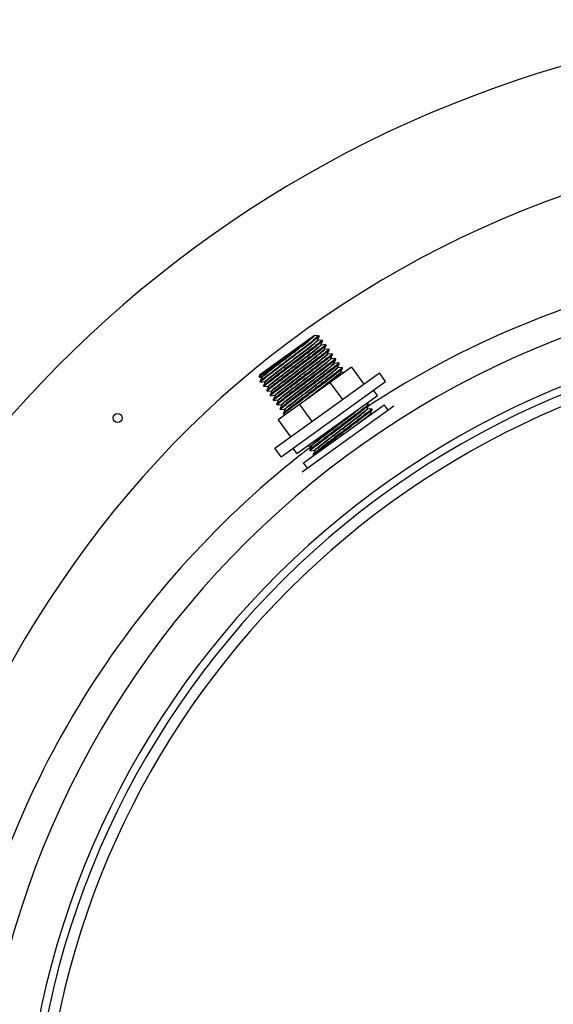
# Model space of a CAD drawing. Header units: millimetres. Extents: x 0 to 297, y 0 to 210.
# Tile 8 of 24: x 145.38 to 147.74, y 124.36 to 128.72. Entities that reach past the tile are written whole.
import ezdxf

# ---------------------------------------------------------------- set-up
doc = ezdxf.new("R2010")
doc.units = ezdxf.units.MM
doc.header["$LTSCALE"] = 16.335
doc.layers.get('0').update_dxf_attribs({"linetype": 'CONTINUOUS'})
doc.layers.add('AXES_REF', color=7, linetype='CONTINUOUS')

msp = doc.modelspace()

# ---------------------------------------------------------------- linework, layer by layer
at = {"color": 7, "linetype": 'Continuous'}
for p, q in [((146.4369, 127.1514), (146.68, 127.3269)), ((146.7011, 127.3236), (146.6755, 127.3051)), ((146.6785, 127.3253), (146.6797, 127.3265)), ((146.6791, 127.3248), (146.68, 127.3269)), ((146.6797, 127.3265), (146.68, 127.3269)), ((146.6921, 127.3249), (146.6799, 127.3237)), ((146.6921, 127.3249), (146.6928, 127.3249)), ((146.6928, 127.3249), (146.7011, 127.3236)), ((146.6937, 127.3045), (146.7017, 127.3224)), ((146.714, 127.3054), (146.6945, 127.3034)), ((146.7017, 127.3224), (146.7013, 127.3218)), ((146.7018, 127.3227), (146.7017, 127.3224)), ((146.7083, 127.2842), (146.7164, 127.3022)), ((146.714, 127.3054), (146.7143, 127.3053)), ((146.7164, 127.3022), (146.7164, 127.3024)), ((146.7287, 127.2851), (146.7091, 127.2831)), ((146.723, 127.264), (146.731, 127.2819)), ((146.7433, 127.2648), (146.7237, 127.2629)), ((146.7287, 127.2851), (146.7289, 127.2851)), ((146.731, 127.2819), (146.731, 127.2821)), ((146.738, 127.2445), (146.7456, 127.2616)), ((146.7433, 127.2648), (146.7435, 127.2648)), ((146.7456, 127.2616), (146.7456, 127.2618)), ((146.6009, 127.1805), (146.6568, 127.223)), ((146.7375, 127.2434), (146.7376, 127.2437)), ((146.7376, 127.2437), (146.738, 127.2445)), ((146.7579, 127.2446), (146.7384, 127.2426)), ((146.7522, 127.2234), (146.7526, 127.2242)), ((146.7522, 127.2231), (146.7522, 127.2234)), ((146.7526, 127.2242), (146.7603, 127.2413)), ((146.7726, 127.2243), (146.753, 127.2223)), ((146.7579, 127.2446), (146.7581, 127.2445)), ((146.7603, 127.2413), (146.7603, 127.2416)), ((146.7672, 127.204), (146.7749, 127.2211)), ((146.7726, 127.2243), (146.7728, 127.2242)), ((146.7749, 127.2211), (146.7749, 127.2213)), ((146.8436, 127.1859), (146.5192, 126.9519)), ((146.6693, 127.2057), (146.6134, 127.1632)), ((146.7668, 127.2031), (146.7672, 127.204)), ((146.7668, 127.2029), (146.7668, 127.2031)), ((146.7872, 127.204), (146.7676, 127.202)), ((146.7815, 127.1829), (146.7895, 127.2008)), ((146.8018, 127.1837), (146.7823, 127.1818)), ((146.7872, 127.204), (146.7874, 127.204)), ((146.7895, 127.2008), (146.7895, 127.201)), ((146.7965, 127.1634), (146.8041, 127.1805)), ((146.8018, 127.1837), (146.802, 127.1837)), ((146.8041, 127.1805), (146.8042, 127.1807)), ((146.8436, 127.1859), (146.8982, 127.1102)), ((146.4369, 127.1514), (146.4351, 127.1406)), ((146.4351, 127.1406), (146.4352, 127.1405)), ((146.4352, 127.1405), (146.4466, 127.1417)), ((146.4471, 127.1398), (146.4393, 127.1226)), ((146.4393, 127.1224), (146.4393, 127.1226)), ((146.4474, 127.1405), (146.4471, 127.1398)), ((146.4474, 127.1408), (146.4474, 127.1405)), ((146.796, 127.1623), (146.7961, 127.1626)), ((146.7961, 127.1626), (146.7965, 127.1634)), ((146.8118, 127.163), (146.7969, 127.1615)), ((146.4415, 127.1194), (146.4417, 127.1194)), ((146.4417, 127.1194), (146.4612, 127.1214)), ((146.462, 127.1203), (146.454, 127.1023)), ((146.454, 127.1023), (146.454, 127.1021)), ((146.4563, 127.0991), (146.4561, 127.0992)), ((146.4563, 127.0991), (146.4758, 127.1011)), ((146.462, 127.1203), (146.462, 127.1203)), ((146.4766, 127.1), (146.4686, 127.0821)), ((146.4686, 127.0821), (146.4686, 127.0818)), ((146.4709, 127.0788), (146.4707, 127.0789)), ((146.4709, 127.0788), (146.4905, 127.0808)), ((146.4767, 127.1001), (146.4766, 127.1)), ((146.4913, 127.0797), (146.4832, 127.0618)), ((146.4913, 127.0798), (146.4913, 127.0797)), ((146.7486, 127.1174), (146.8032, 127.0417)), ((146.4832, 127.0618), (146.4832, 127.0616)), ((146.4855, 127.0586), (146.4853, 127.0586)), ((146.4855, 127.0586), (146.5051, 127.0606)), ((146.5059, 127.0594), (146.4978, 127.0415)), ((146.4978, 127.0415), (146.4978, 127.0413)), ((146.5002, 127.0383), (146.5, 127.0383)), ((146.5002, 127.0383), (146.5197, 127.0403)), ((146.5059, 127.0595), (146.5059, 127.0595)), ((146.5205, 127.0392), (146.5125, 127.0212)), ((146.5205, 127.0392), (146.5205, 127.0392)), ((146.5125, 127.0212), (146.5125, 127.021)), ((146.5148, 127.018), (146.5146, 127.0181)), ((146.5148, 127.018), (146.5344, 127.02)), ((146.5351, 127.0189), (146.5271, 127.001)), ((146.5271, 127.001), (146.5271, 127.0008)), ((146.5294, 126.9977), (146.5292, 126.9978)), ((146.5294, 126.9977), (146.549, 126.9997)), ((146.5352, 127.019), (146.5352, 127.0189)), ((146.5495, 126.9979), (146.5417, 126.9807)), ((146.5498, 126.9986), (146.5495, 126.9979)), ((146.5498, 126.9988), (146.5498, 126.9986)), ((146.6142, 127.0204), (146.6688, 126.9447)), ((147.0304, 127.0124), (146.6249, 126.7199)), ((146.9188, 127.0215), (146.9042, 127.0201)), ((146.9131, 127.0004), (146.9135, 127.0012)), ((146.9131, 127.0001), (146.9131, 127.0004)), ((146.9135, 127.0012), (146.9211, 127.0183)), ((146.9334, 127.0013), (146.9139, 126.9993)), ((146.9188, 127.0215), (146.919, 127.0215)), ((146.9211, 127.0183), (146.9212, 127.0185)), ((146.9281, 126.9809), (146.9358, 126.998)), ((146.9334, 127.0013), (146.9337, 127.0012)), ((146.9358, 126.998), (146.9358, 126.9983)), ((146.5192, 126.9519), (146.5738, 126.8762)), ((146.5417, 126.9807), (146.5417, 126.9805)), ((146.5441, 126.9775), (146.5438, 126.9775)), ((146.5441, 126.9775), (146.5564, 126.9787)), ((146.9277, 126.9801), (146.9281, 126.9809)), ((146.9335, 126.9795), (146.9285, 126.979)), ((146.6488, 126.8358), (146.666, 126.8375)), ((146.6665, 126.8357), (146.6587, 126.8185)), ((146.6587, 126.8185), (146.6587, 126.8183)), ((146.6611, 126.8153), (146.6806, 126.8173)), ((146.6668, 126.8364), (146.6665, 126.8357)), ((146.6668, 126.8366), (146.6668, 126.8364)), ((146.6611, 126.8153), (146.6609, 126.8153)), ((146.6734, 126.7982), (146.6733, 126.798)), ((146.6814, 126.8162), (146.6734, 126.7982)), ((146.6757, 126.795), (146.6755, 126.7951)), ((146.6757, 126.795), (146.6781, 126.7952)), ((146.6814, 126.8162), (146.6814, 126.8162))]:
    msp.add_line(p, q, dxfattribs=at)
at = {"color": 9, "linetype": 'Continuous'}
for p, q in [((146.6782, 127.3237), (146.6789, 127.3244)), ((146.6789, 127.3244), (146.679, 127.3247)), ((146.693, 127.3036), (146.6936, 127.3043)), ((146.6936, 127.3043), (146.6937, 127.3045)), ((146.7076, 127.2833), (146.7082, 127.284)), ((146.7082, 127.284), (146.7083, 127.2842)), ((146.7224, 127.2632), (146.723, 127.264)), ((146.7374, 127.2433), (146.7375, 127.2435)), ((146.7375, 127.2435), (146.7376, 127.2437)), ((146.7517, 127.2227), (146.752, 127.2231)), ((146.752, 127.2231), (146.7522, 127.2233)), ((146.7663, 127.2023), (146.7668, 127.203)), ((146.7668, 127.203), (146.7668, 127.2031)), ((146.7806, 127.1818), (146.7812, 127.1825)), ((146.7812, 127.1825), (146.7815, 127.1829)), ((146.4474, 127.1405), (146.4476, 127.1409)), ((146.7954, 127.1617), (146.7959, 127.1624)), ((146.796, 127.1624), (146.7961, 127.1626)), ((146.462, 127.1203), (146.4622, 127.1206)), ((146.4622, 127.1206), (146.4624, 127.1209)), ((146.4766, 127.1), (146.4768, 127.1003)), ((146.4768, 127.1003), (146.4771, 127.1007)), ((146.5059, 127.0595), (146.5061, 127.0598)), ((146.5061, 127.0598), (146.5068, 127.0606)), ((146.5205, 127.0392), (146.5207, 127.0395)), ((146.5207, 127.0395), (146.5213, 127.0402)), ((146.5352, 127.0189), (146.5353, 127.0192)), ((146.5353, 127.0192), (146.5358, 127.0198)), ((146.549, 126.9997), (146.5488, 126.9997)), ((146.5498, 126.9986), (146.55, 126.999)), ((146.55, 126.999), (146.5507, 126.9998)), ((146.9125, 126.9996), (146.913, 127.0003)), ((146.913, 127.0003), (146.9131, 127.0004)), ((146.9228, 127.0158), (146.9175, 127.0124)), ((146.9233, 127.015), (146.9181, 127.0115)), ((146.7822, 126.9293), (146.8439, 126.9766)), ((146.9271, 126.9793), (146.9276, 126.98)), ((146.9276, 126.98), (146.9277, 126.9801)), ((146.6668, 126.8364), (146.667, 126.8367)), ((146.667, 126.8367), (146.6675, 126.8374)), ((146.6816, 126.8164), (146.6821, 126.8171)), ((146.6814, 126.8162), (146.6816, 126.8164))]:
    msp.add_line(p, q, dxfattribs=at)
at = {"color": 7, "linetype": 'Continuous'}
for points in [[(146.6799, 127.3237), (146.6799, 127.3237), (146.6797, 127.3237), (146.6795, 127.3237), (146.6793, 127.3239), (146.6791, 127.3241), (146.679, 127.3244), (146.679, 127.3247), (146.6791, 127.3248)], [(146.6945, 127.3034), (146.6945, 127.3034), (146.6943, 127.3034), (146.6941, 127.3035), (146.6939, 127.3036), (146.6937, 127.3039), (146.6937, 127.3042), (146.6937, 127.3044), (146.6937, 127.3045)], [(146.7091, 127.2831), (146.7091, 127.2831), (146.709, 127.2831), (146.7088, 127.2832), (146.7086, 127.2833), (146.7084, 127.2836), (146.7083, 127.2839), (146.7083, 127.2841), (146.7083, 127.2842)], [(146.7238, 127.2629), (146.7237, 127.2629), (146.7236, 127.2629), (146.7235, 127.2629), (146.7233, 127.263), (146.723, 127.2633), (146.7229, 127.2636), (146.7229, 127.2638), (146.7229, 127.2639)], [(146.7384, 127.2426), (146.7384, 127.2426), (146.7383, 127.2426), (146.7382, 127.2426), (146.7379, 127.2427), (146.7377, 127.2429), (146.7376, 127.2432), (146.7375, 127.2434), (146.7375, 127.2434)], [(146.753, 127.2223), (146.753, 127.2223), (146.7529, 127.2223), (146.7528, 127.2223), (146.7526, 127.2224), (146.7523, 127.2226), (146.7522, 127.2229), (146.7522, 127.2231), (146.7522, 127.2231)], [(146.7676, 127.202), (146.7676, 127.202), (146.7676, 127.202), (146.7674, 127.2021), (146.7672, 127.2022), (146.767, 127.2024), (146.7668, 127.2026), (146.7668, 127.2028), (146.7668, 127.2029)], [(146.7823, 127.1818), (146.7822, 127.1818), (146.782, 127.1818), (146.7818, 127.1819), (146.7816, 127.1821), (146.7814, 127.1824), (146.7814, 127.1827), (146.7814, 127.1828)], [(146.4466, 127.1417), (146.4467, 127.1416), (146.447, 127.1416), (146.4472, 127.1413), (146.4474, 127.1411), (146.4474, 127.1408), (146.4474, 127.1408)], [(146.7969, 127.1615), (146.7969, 127.1615), (146.7968, 127.1615), (146.7967, 127.1615), (146.7964, 127.1616), (146.7962, 127.1618), (146.7961, 127.1621), (146.796, 127.1623), (146.796, 127.1623)], [(146.4612, 127.1214), (146.4612, 127.1214), (146.4613, 127.1214), (146.4615, 127.1213), (146.4617, 127.1212), (146.4619, 127.121), (146.462, 127.1207), (146.4621, 127.1205), (146.462, 127.1203), (146.462, 127.1203)], [(146.4758, 127.1011), (146.4759, 127.1011), (146.476, 127.1011), (146.4761, 127.101), (146.4763, 127.1009), (146.4765, 127.1007), (146.4767, 127.1005), (146.4767, 127.1002), (146.4767, 127.1001), (146.4767, 127.1001)], [(146.4905, 127.0808), (146.4905, 127.0808), (146.4906, 127.0808), (146.4908, 127.0808), (146.491, 127.0807), (146.4912, 127.0805), (146.4913, 127.0802), (146.4913, 127.0799), (146.4913, 127.0798), (146.4913, 127.0798)], [(146.5051, 127.0606), (146.5051, 127.0606), (146.5052, 127.0605), (146.5054, 127.0605), (146.5056, 127.0604), (146.5058, 127.0602), (146.5059, 127.0599), (146.5059, 127.0597), (146.5059, 127.0595), (146.5059, 127.0595)], [(146.5197, 127.0403), (146.5197, 127.0403), (146.5199, 127.0403), (146.52, 127.0402), (146.5202, 127.0401), (146.5204, 127.0399), (146.5205, 127.0396), (146.5206, 127.0394), (146.5205, 127.0392), (146.5205, 127.0392)], [(146.5344, 127.02), (146.5344, 127.02), (146.5345, 127.02), (146.5346, 127.02), (146.5348, 127.0198), (146.535, 127.0196), (146.5352, 127.0194), (146.5352, 127.0191), (146.5352, 127.019), (146.5352, 127.019)], [(146.549, 126.9997), (146.5491, 126.9997), (146.5494, 126.9996), (146.5496, 126.9994), (146.5498, 126.9991), (146.5498, 126.9989), (146.5498, 126.9988)], [(146.9139, 126.9993), (146.9139, 126.9993), (146.9138, 126.9993), (146.9137, 126.9993), (146.9134, 126.9994), (146.9132, 126.9996), (146.9131, 126.9999), (146.9131, 127.0001), (146.9131, 127.0001)], [(146.9277, 126.9796), (146.9277, 126.9798), (146.9277, 126.9801), (146.9277, 126.9801)], [(146.9285, 126.979), (146.9285, 126.979), (146.9284, 126.979), (146.9281, 126.9791), (146.9279, 126.9793), (146.9278, 126.9795), (146.9277, 126.9796)], [(146.666, 126.8375), (146.666, 126.8375), (146.6661, 126.8375), (146.6664, 126.8374), (146.6666, 126.8372), (146.6668, 126.8369), (146.6668, 126.8367), (146.6668, 126.8366)], [(146.6806, 126.8173), (146.6806, 126.8173), (146.6807, 126.8173), (146.6809, 126.8172), (146.6811, 126.8171), (146.6813, 126.8169), (146.6814, 126.8166), (146.6815, 126.8164), (146.6814, 126.8162), (146.6814, 126.8162)]]:
    msp.add_lwpolyline(points, dxfattribs=at)
for centre, radius, start, end in [((149.2208, 123.5487), 5.175, 27.9613, 171.1056), ((149.2208, 123.5487), 3.8, 91.5084, 88.4916), ((146.6442, 127.3642), 0.0518, 311.0097, 311.3717)]:
    msp.add_arc(centre, radius, start, end, dxfattribs=at)
at = {"color": 9, "linetype": 'Continuous'}
for centre, radius, start, end in [((149.2208, 123.5487), 4.034, 91.4205, 88.5795), ((149.2208, 123.5487), 3.8341, 91.4947, 88.5051), ((149.2208, 123.5487), 3.7513, 92.9675, 177.0325), ((146.4516, 127.1379), 0.00504, 140.9487, 142.8282), ((149.2106, 123.5126), 4.1841, 122.3974, 123.1466), ((149.4241, 123.3796), 4.5995, 127.6609, 127.8205), ((149.2082, 123.5157), 4.1802, 127.6634, 128.4072), ((149.2088, 123.515), 4.1811, 127.4766, 127.6634)]:
    msp.add_arc(centre, radius, start, end, dxfattribs=at)
for points, knots in [([(149.1208, 128.1976), (148.0954, 128.1739), (146.0021, 127.3333), (144.9695, 125.3589), (144.7991, 124.3489)], [0, 0, 0, 0, 0.500351, 1, 1, 1, 1]), ([(146.4466, 127.1417), (146.4461, 127.1416), (146.4494, 127.1458), (146.4528, 127.1477), (146.4628, 127.1565), (146.4811, 127.1706), (146.5116, 127.1944), (146.5521, 127.2252), (146.5943, 127.2575), (146.632, 127.2862), (146.6593, 127.308), (146.6739, 127.3192), (146.6782, 127.3237)], [0, 0, 0, 0, 0.00536, 0.028151, 0.068004, 0.123509, 0.272971, 0.455183, 0.644159, 0.812943, 0.937456, 1, 1, 1, 1]), ([(146.4477, 127.141), (146.4512, 127.1453), (146.4655, 127.1556), (146.4916, 127.1771), (146.5293, 127.2056), (146.5719, 127.2382), (146.6132, 127.2696), (146.6444, 127.294), (146.6632, 127.3084), (146.6735, 127.3175), (146.6769, 127.3194), (146.6804, 127.3237), (146.6799, 127.3237)], [0, 0, 0, 0, 0.055636, 0.176365, 0.344442, 0.535158, 0.720514, 0.873278, 0.930145, 0.97103, 0.994457, 1, 1, 1, 1]), ([(146.4612, 127.1214), (146.4607, 127.1213), (146.4641, 127.1256), (146.4675, 127.1274), (146.4776, 127.1364), (146.4959, 127.1505), (146.5267, 127.1745), (146.5674, 127.2054), (146.6097, 127.2378), (146.6474, 127.2665), (146.6744, 127.2882), (146.6889, 127.2992), (146.693, 127.3036)], [0, 0, 0, 0, 0.005415, 0.028363, 0.068459, 0.124288, 0.274578, 0.457636, 0.647117, 0.81575, 0.939276, 1, 1, 1, 1]), ([(146.4624, 127.1209), (146.466, 127.1251), (146.4803, 127.1356), (146.5066, 127.1571), (146.5444, 127.1856), (146.5869, 127.2182), (146.628, 127.2495), (146.6592, 127.2738), (146.6778, 127.2882), (146.6881, 127.2972), (146.6915, 127.2992), (146.695, 127.3035), (146.6945, 127.3034)], [0, 0, 0, 0, 0.056722, 0.177983, 0.346135, 0.536587, 0.721469, 0.87373, 0.93039, 0.971124, 0.994467, 1, 1, 1, 1]), ([(146.679, 127.3247), (146.679, 127.3247), (146.6791, 127.3247), (146.6791, 127.3248), (146.6791, 127.3248)], [0, 0, 0, 0, 0.516826, 1, 1, 1, 1]), ([(146.4758, 127.1011), (146.4753, 127.1011), (146.4787, 127.1053), (146.4821, 127.1072), (146.4922, 127.1161), (146.5105, 127.1302), (146.5413, 127.1542), (146.5819, 127.1851), (146.6243, 127.2175), (146.662, 127.2462), (146.689, 127.2679), (146.7035, 127.2789), (146.7076, 127.2833)], [0, 0, 0, 0, 0.005416, 0.028357, 0.068439, 0.124248, 0.274487, 0.457495, 0.646948, 0.815589, 0.939172, 1, 1, 1, 1]), ([(146.4771, 127.1007), (146.4808, 127.105), (146.4952, 127.1156), (146.5217, 127.1371), (146.5594, 127.1657), (146.6019, 127.1983), (146.6429, 127.2295), (146.674, 127.2537), (146.6926, 127.268), (146.7028, 127.277), (146.7062, 127.2789), (146.7097, 127.2832), (146.7091, 127.2831)], [0, 0, 0, 0, 0.057781, 0.179656, 0.347958, 0.538176, 0.722588, 0.874322, 0.930752, 0.971302, 0.99452, 1, 1, 1, 1]), ([(146.6567, 127.2108), (146.6717, 127.2224), (146.6916, 127.2375), (146.7132, 127.2551), (146.7203, 127.2609), (146.7224, 127.2632)], [0, 0, 0, 0, 0.677146, 0.890246, 1, 1, 1, 1]), ([(146.6577, 127.2094), (146.6673, 127.2168), (146.683, 127.2289), (146.7077, 127.2482), (146.7141, 127.2537), (146.7253, 127.263), (146.7238, 127.2629)], [0, 0, 0, 0, 0.424875, 0.749743, 0.946734, 1, 1, 1, 1]), ([(146.4905, 127.0808), (146.4894, 127.0807), (146.4973, 127.088), (146.5025, 127.092), (146.5215, 127.1073), (146.5425, 127.1235), (146.5693, 127.1441), (146.6076, 127.1733), (146.6371, 127.1958), (146.6567, 127.2108)], [0, 0, 0, 0, 0.015659, 0.075798, 0.176969, 0.312576, 0.47368, 0.649683, 1, 1, 1, 1]), ([(146.4913, 127.0797), (146.4921, 127.0816), (146.4982, 127.0857), (146.5086, 127.0952), (146.5262, 127.1085), (146.5482, 127.1257), (146.574, 127.1454), (146.6109, 127.1736), (146.639, 127.1951), (146.6577, 127.2094)], [0, 0, 0, 0, 0.029398, 0.098859, 0.204383, 0.339675, 0.496587, 0.665709, 1, 1, 1, 1]), ([(146.5051, 127.0606), (146.5045, 127.0605), (146.5081, 127.0648), (146.5116, 127.0668), (146.522, 127.076), (146.5409, 127.0905), (146.5724, 127.1151), (146.6139, 127.1467), (146.6568, 127.1793), (146.6941, 127.2081), (146.7193, 127.2276), (146.7322, 127.2386), (146.7363, 127.2419), (146.7374, 127.2433)], [0, 0, 0, 0, 0.005617, 0.029287, 0.070564, 0.127943, 0.281924, 0.468409, 0.659718, 0.827455, 0.946736, 0.982337, 1, 1, 1, 1]), ([(146.5068, 127.0606), (146.5107, 127.0647), (146.5241, 127.075), (146.5493, 127.0952), (146.5844, 127.1219), (146.6243, 127.1524), (146.6639, 127.1828), (146.6983, 127.2089), (146.7221, 127.2283), (146.7349, 127.2378), (146.7382, 127.2417)], [0, 0, 0, 0, 0.057884, 0.172572, 0.329343, 0.507982, 0.685442, 0.838825, 0.948357, 1, 1, 1, 1]), ([(146.5197, 127.0403), (146.5192, 127.0402), (146.5226, 127.0445), (146.5261, 127.0464), (146.5363, 127.0554), (146.5549, 127.0697), (146.5859, 127.0939), (146.6269, 127.1251), (146.6694, 127.1576), (146.7071, 127.1862), (146.7336, 127.2078), (146.748, 127.2184), (146.7517, 127.2227)], [0, 0, 0, 0, 0.005493, 0.028712, 0.069251, 0.12566, 0.277332, 0.461674, 0.651844, 0.820147, 0.942088, 1, 1, 1, 1]), ([(146.5213, 127.0402), (146.5251, 127.0442), (146.5384, 127.0544), (146.5633, 127.0744), (146.5982, 127.101), (146.6381, 127.1315), (146.6778, 127.1619), (146.7123, 127.1881), (146.7364, 127.2077), (146.7493, 127.2174), (146.7527, 127.2213)], [0, 0, 0, 0, 0.056623, 0.170264, 0.32634, 0.504731, 0.682422, 0.836491, 0.947076, 1, 1, 1, 1]), ([(146.7382, 127.2417), (146.7384, 127.2419), (146.7389, 127.2422), (146.7385, 127.2426), (146.7384, 127.2426)], [0, 0, 0, 0, 0.724882, 1, 1, 1, 1]), ([(146.7522, 127.2233), (146.7522, 127.2233), (146.7522, 127.2234), (146.7522, 127.2234), (146.7522, 127.2234)], [0, 0, 0, 0, 0.521103, 1, 1, 1, 1]), ([(146.7527, 127.2213), (146.7529, 127.2215), (146.7535, 127.2219), (146.7531, 127.2223), (146.753, 127.2223)], [0, 0, 0, 0, 0.741615, 1, 1, 1, 1]), ([(146.5343, 127.02), (146.5338, 127.02), (146.5373, 127.0242), (146.5407, 127.0261), (146.5508, 127.0351), (146.5693, 127.0493), (146.6002, 127.0734), (146.6411, 127.1045), (146.6835, 127.137), (146.7212, 127.1656), (146.7479, 127.1872), (146.7624, 127.198), (146.7663, 127.2023)], [0, 0, 0, 0, 0.005461, 0.02857, 0.068929, 0.125103, 0.276215, 0.460037, 0.649929, 0.818367, 0.94095, 1, 1, 1, 1]), ([(146.5358, 127.0198), (146.5398, 127.0242), (146.5543, 127.0351), (146.5813, 127.0568), (146.619, 127.0855), (146.6614, 127.1179), (146.7021, 127.1489), (146.7329, 127.1729), (146.7513, 127.187), (146.7614, 127.196), (146.7648, 127.1978), (146.7682, 127.2021), (146.7676, 127.202)], [0, 0, 0, 0, 0.060262, 0.183574, 0.352227, 0.541894, 0.725204, 0.875708, 0.9316, 0.971719, 0.994644, 1, 1, 1, 1]), ([(146.5488, 126.9997), (146.5481, 126.9999), (146.5526, 127.0037), (146.5557, 127.0068), (146.5664, 127.0153), (146.5788, 127.0252), (146.595, 127.0378), (146.6208, 127.0576), (146.656, 127.0845), (146.6978, 127.1164), (146.7351, 127.1448), (146.762, 127.1664), (146.7765, 127.1774), (146.7806, 127.1818)], [0, 0, 0, 0, 0.007341, 0.031952, 0.073234, 0.129754, 0.199516, 0.280046, 0.461689, 0.649106, 0.815903, 0.938601, 1, 1, 1, 1]), ([(146.5507, 126.9998), (146.555, 127.0043), (146.5698, 127.0156), (146.5972, 127.0374), (146.6349, 127.0662), (146.6771, 127.0984), (146.7175, 127.1292), (146.748, 127.153), (146.7662, 127.1669), (146.7761, 127.1758), (146.7795, 127.1776), (146.7828, 127.1818), (146.7823, 127.1818)], [0, 0, 0, 0, 0.063236, 0.188219, 0.357215, 0.546152, 0.728107, 0.877154, 0.932433, 0.972085, 0.994724, 1, 1, 1, 1]), ([(146.6139, 127.0208), (146.6324, 127.0351), (146.6705, 127.0641), (146.7239, 127.1049), (146.7637, 127.1353), (146.7859, 127.1534), (146.7932, 127.1593), (146.7954, 127.1617)], [0, 0, 0, 0, 0.305559, 0.6251, 0.87783, 0.958047, 1, 1, 1, 1]), ([(146.6496, 127.046), (146.6668, 127.0591), (146.6998, 127.0843), (146.7392, 127.1144), (146.7663, 127.1355), (146.7812, 127.1471), (146.7908, 127.1553), (146.7958, 127.1593), (146.797, 127.1609)], [0, 0, 0, 0, 0.34605, 0.665995, 0.796544, 0.898715, 0.967599, 1, 1, 1, 1]), ([(146.797, 127.1609), (146.797, 127.1611), (146.7973, 127.1614), (146.797, 127.1615), (146.7969, 127.1615)], [0, 0, 0, 0, 0.623472, 1, 1, 1, 1]), ([(146.6675, 126.8374), (146.6704, 126.8405), (146.6803, 126.8483), (146.699, 126.8634), (146.7258, 126.884), (146.7694, 126.9174), (146.8219, 126.9574), (146.8633, 126.9892), (146.8811, 127.0034)], [0, 0, 0, 0, 0.046908, 0.138883, 0.267622, 0.421413, 0.74711, 1, 1, 1, 1]), ([(146.6806, 126.8173), (146.6801, 126.8172), (146.6835, 126.8215), (146.6869, 126.8234), (146.6971, 126.8324), (146.7156, 126.8466), (146.7465, 126.8707), (146.7874, 126.9018), (146.8299, 126.9343), (146.8676, 126.9629), (146.8943, 126.9845), (146.9087, 126.9953), (146.9125, 126.9996)], [0, 0, 0, 0, 0.005468, 0.028598, 0.068991, 0.125209, 0.276426, 0.460347, 0.650291, 0.818703, 0.941165, 1, 1, 1, 1]), ([(146.6821, 126.8171), (146.6862, 126.8215), (146.7008, 126.8325), (146.7278, 126.8542), (146.7655, 126.8829), (146.8078, 126.9153), (146.8485, 126.9462), (146.8792, 126.9702), (146.8976, 126.9843), (146.9077, 126.9933), (146.9111, 126.9951), (146.9144, 126.9993), (146.9139, 126.9993)], [0, 0, 0, 0, 0.060848, 0.184489, 0.353209, 0.542732, 0.725775, 0.875991, 0.931763, 0.97179, 0.994659, 1, 1, 1, 1]), ([(146.8732, 126.936), (146.8856, 126.9455), (146.9033, 126.9601), (146.9222, 126.9738), (146.9271, 126.9793)], [0, 0, 0, 0, 0.677158, 1, 1, 1, 1]), ([(146.9104, 126.9628), (146.9153, 126.9668), (146.9171, 126.9686), (146.9303, 126.9792), (146.9285, 126.979)], [0, 0, 0, 0, 0.783179, 1, 1, 1, 1]), ([(146.6659, 126.8375), (146.6652, 126.8376), (146.6698, 126.8421), (146.6733, 126.8448), (146.685, 126.8545), (146.6986, 126.8651), (146.7165, 126.879), (146.7446, 126.9006), (146.7668, 126.9176), (146.7822, 126.9293)], [0, 0, 0, 0, 0.014257, 0.067247, 0.157524, 0.28154, 0.434346, 0.609819, 1, 1, 1, 1]), ([(146.666, 126.8375), (146.666, 126.8375), (146.6659, 126.8375), (146.6659, 126.8375), (146.6659, 126.8375)], [0, 0, 0, 0, 0.525131, 1, 1, 1, 1]), ([(146.6113, 126.7914), (146.2369, 126.4946), (145.582, 125.7619), (145.2194, 124.8473), (145.1226, 124.374)], [0, 0, 0, 0, 0.497217, 1, 1, 1, 1])]:
    msp.add_open_spline(points, degree=3, knots=knots, dxfattribs=at)
msp.add_open_spline([(148.9708, 127.6916), (148.2708, 127.6499), (147.5609, 127.4212), (146.9688, 127.0455)], degree=3, dxfattribs=at)
at = {"color": 7, "linetype": 'Continuous'}
for points, knots in [([(146.4393, 127.1226), (146.4398, 127.1236), (146.4425, 127.1257), (146.4475, 127.1303), (146.4558, 127.1368), (146.4718, 127.1495), (146.4974, 127.1692), (146.5327, 127.1961), (146.5715, 127.2255), (146.6196, 127.2621), (146.6543, 127.2885), (146.6755, 127.3051)], [0, 0, 0, 0, 0.01033, 0.033452, 0.068901, 0.115853, 0.239567, 0.39291, 0.561377, 0.729027, 1, 1, 1, 1]), ([(146.7013, 127.3218), (146.6974, 127.3173), (146.6819, 127.306), (146.6532, 127.2828), (146.6119, 127.2518), (146.5652, 127.2162), (146.5255, 127.1861), (146.4961, 127.1636), (146.4776, 127.1493), (146.4626, 127.1376), (146.4524, 127.1295), (146.4466, 127.1246), (146.4436, 127.1221), (146.4424, 127.1207), (146.4413, 127.1197), (146.4415, 127.1194)], [0, 0, 0, 0, 0.054741, 0.172618, 0.336916, 0.524239, 0.707898, 0.790051, 0.861728, 0.920354, 0.963832, 0.979385, 0.990623, 0.99747, 1, 1, 1, 1]), ([(146.5608, 127.2361), (146.5863, 127.2552), (146.6253, 127.285), (146.6652, 127.3138), (146.6782, 127.3251)], [0, 0, 0, 0, 0.649613, 1, 1, 1, 1]), ([(146.7143, 127.3053), (146.7144, 127.3051), (146.7133, 127.304), (146.712, 127.3025), (146.7087, 127.2999), (146.7026, 127.2946), (146.6917, 127.286), (146.6757, 127.2736), (146.6562, 127.2585), (146.6252, 127.2349), (146.6009, 127.2165), (146.5841, 127.2037)], [0, 0, 0, 0, 0.005359, 0.019931, 0.043859, 0.076959, 0.169359, 0.293635, 0.445032, 0.617742, 1, 1, 1, 1]), ([(146.5862, 127.2008), (146.6026, 127.2132), (146.6264, 127.2312), (146.6566, 127.2543), (146.676, 127.2692), (146.692, 127.2817), (146.7043, 127.2912), (146.7116, 127.2979), (146.7158, 127.3008), (146.7164, 127.3022)], [0, 0, 0, 0, 0.373078, 0.542581, 0.692336, 0.816905, 0.911759, 0.97348, 1, 1, 1, 1]), ([(146.6928, 127.3249), (146.6948, 127.3246), (146.6843, 127.312), (146.6807, 127.3097), (146.6755, 127.3051)], [0, 0, 0, 0, 0.221724, 1, 1, 1, 1]), ([(146.7289, 127.2851), (146.7291, 127.2848), (146.7279, 127.2838), (146.7266, 127.2823), (146.7234, 127.2796), (146.7172, 127.2744), (146.7063, 127.2658), (146.6904, 127.2533), (146.6708, 127.2383), (146.6399, 127.2147), (146.6155, 127.1962), (146.5987, 127.1835)], [0, 0, 0, 0, 0.005359, 0.019931, 0.043859, 0.076959, 0.169359, 0.293635, 0.445032, 0.617742, 1, 1, 1, 1]), ([(146.6155, 127.1602), (146.6318, 127.1726), (146.6556, 127.1907), (146.6859, 127.2138), (146.7053, 127.2286), (146.7212, 127.2412), (146.7336, 127.2506), (146.7408, 127.2573), (146.745, 127.2603), (146.7456, 127.2616)], [0, 0, 0, 0, 0.373075, 0.542578, 0.692335, 0.816903, 0.911757, 0.973478, 1, 1, 1, 1]), ([(146.6568, 127.223), (146.6668, 127.2306), (146.6846, 127.2442), (146.7052, 127.2602), (146.718, 127.2705), (146.7246, 127.2757), (146.7285, 127.2794), (146.7307, 127.2811), (146.731, 127.2819)], [0, 0, 0, 0, 0.396613, 0.709415, 0.826916, 0.915443, 0.973413, 1, 1, 1, 1]), ([(146.7435, 127.2648), (146.7439, 127.2643), (146.7411, 127.2624), (146.7385, 127.2594), (146.7317, 127.2542), (146.7234, 127.2474), (146.7124, 127.2388), (146.6943, 127.2248), (146.6796, 127.2136), (146.6693, 127.2057)], [0, 0, 0, 0, 0.018323, 0.070329, 0.155502, 0.27222, 0.418189, 0.590497, 1, 1, 1, 1]), ([(146.5608, 127.2361), (146.5448, 127.2242), (146.5215, 127.2069), (146.492, 127.1847), (146.4732, 127.1706), (146.4579, 127.1587), (146.4458, 127.1501), (146.4398, 127.1439), (146.4353, 127.1417), (146.4351, 127.1406)], [0, 0, 0, 0, 0.378772, 0.550533, 0.701522, 0.825997, 0.919284, 0.977951, 1, 1, 1, 1]), ([(146.7581, 127.2445), (146.7583, 127.2443), (146.7571, 127.2432), (146.7558, 127.2417), (146.7526, 127.239), (146.7464, 127.2338), (146.7356, 127.2252), (146.7196, 127.2128), (146.7, 127.1977), (146.6691, 127.1741), (146.6448, 127.1556), (146.628, 127.1429)], [0, 0, 0, 0, 0.005359, 0.019931, 0.043859, 0.076959, 0.169359, 0.293635, 0.445032, 0.617742, 1, 1, 1, 1]), ([(146.6301, 127.14), (146.6465, 127.1524), (146.6702, 127.1704), (146.7005, 127.1935), (146.7199, 127.2084), (146.7358, 127.2209), (146.7482, 127.2304), (146.7555, 127.237), (146.7597, 127.24), (146.7603, 127.2413)], [0, 0, 0, 0, 0.373075, 0.542581, 0.692337, 0.816904, 0.911756, 0.973478, 1, 1, 1, 1]), ([(146.7728, 127.2242), (146.7729, 127.224), (146.7718, 127.2229), (146.7705, 127.2214), (146.7672, 127.2188), (146.7611, 127.2136), (146.7502, 127.2049), (146.7343, 127.1925), (146.7147, 127.1774), (146.6837, 127.1538), (146.6594, 127.1354), (146.6426, 127.1226)], [0, 0, 0, 0, 0.005359, 0.019931, 0.043859, 0.076959, 0.169359, 0.293635, 0.445032, 0.617742, 1, 1, 1, 1]), ([(146.6447, 127.1197), (146.6611, 127.1321), (146.6849, 127.1501), (146.7151, 127.1732), (146.7345, 127.1881), (146.7505, 127.2006), (146.7628, 127.2101), (146.7701, 127.2168), (146.7743, 127.2197), (146.7749, 127.2211)], [0, 0, 0, 0, 0.373077, 0.542584, 0.69234, 0.816905, 0.911757, 0.973479, 1, 1, 1, 1]), ([(146.5841, 127.2037), (146.5678, 127.1913), (146.544, 127.1733), (146.5137, 127.1502), (146.4943, 127.1353), (146.4784, 127.1228), (146.466, 127.1133), (146.4587, 127.1066), (146.4546, 127.1037), (146.454, 127.1023)], [0, 0, 0, 0, 0.373077, 0.542583, 0.69234, 0.816905, 0.911756, 0.973478, 1, 1, 1, 1]), ([(146.4561, 127.0992), (146.4559, 127.0994), (146.4571, 127.1005), (146.4584, 127.102), (146.4616, 127.1047), (146.4678, 127.1099), (146.4787, 127.1185), (146.4946, 127.1309), (146.5142, 127.146), (146.5451, 127.1696), (146.5695, 127.1881), (146.5862, 127.2008)], [0, 0, 0, 0, 0.005357, 0.019931, 0.04386, 0.076958, 0.169358, 0.293638, 0.445035, 0.617745, 1, 1, 1, 1]), ([(146.5987, 127.1835), (146.5824, 127.171), (146.5586, 127.153), (146.5283, 127.1299), (146.5089, 127.115), (146.493, 127.1025), (146.4807, 127.093), (146.4734, 127.0864), (146.4692, 127.0834), (146.4686, 127.0821)], [0, 0, 0, 0, 0.373077, 0.542583, 0.69234, 0.816905, 0.911756, 0.973478, 1, 1, 1, 1]), ([(146.4707, 127.0789), (146.4705, 127.0791), (146.4717, 127.0802), (146.473, 127.0817), (146.4762, 127.0844), (146.4824, 127.0896), (146.4933, 127.0982), (146.5092, 127.1106), (146.5288, 127.1257), (146.5597, 127.1493), (146.5841, 127.1678), (146.6009, 127.1805)], [0, 0, 0, 0, 0.005357, 0.019931, 0.04386, 0.076958, 0.169358, 0.293639, 0.445037, 0.617745, 1, 1, 1, 1]), ([(146.7874, 127.204), (146.7876, 127.2037), (146.7864, 127.2027), (146.7851, 127.2012), (146.7819, 127.1985), (146.7757, 127.1933), (146.7648, 127.1847), (146.7489, 127.1722), (146.7293, 127.1572), (146.6984, 127.1336), (146.674, 127.1151), (146.6572, 127.1024)], [0, 0, 0, 0, 0.005359, 0.019931, 0.043859, 0.076959, 0.169359, 0.293635, 0.445032, 0.617742, 1, 1, 1, 1]), ([(146.6594, 127.0994), (146.6757, 127.1118), (146.6995, 127.1298), (146.7298, 127.153), (146.7492, 127.1678), (146.7651, 127.1803), (146.7774, 127.1898), (146.7847, 127.1965), (146.7889, 127.1995), (146.7895, 127.2008)], [0, 0, 0, 0, 0.37308, 0.542587, 0.692342, 0.816906, 0.911758, 0.973479, 1, 1, 1, 1]), ([(146.802, 127.1837), (146.8022, 127.1834), (146.801, 127.1824), (146.7997, 127.1809), (146.7965, 127.1782), (146.7903, 127.173), (146.7794, 127.1644), (146.7635, 127.1519), (146.7439, 127.1369), (146.713, 127.1133), (146.6886, 127.0948), (146.6719, 127.0821)], [0, 0, 0, 0, 0.005359, 0.01993, 0.043859, 0.076958, 0.169358, 0.293635, 0.445032, 0.617741, 1, 1, 1, 1]), ([(146.674, 127.0791), (146.6903, 127.0915), (146.7141, 127.1096), (146.7444, 127.1327), (146.7638, 127.1475), (146.7797, 127.1601), (146.7921, 127.1695), (146.7994, 127.1762), (146.8035, 127.1792), (146.8041, 127.1805)], [0, 0, 0, 0, 0.373083, 0.54259, 0.692343, 0.816907, 0.91176, 0.97348, 1, 1, 1, 1]), ([(146.6134, 127.1632), (146.597, 127.1508), (146.5732, 127.1327), (146.543, 127.1096), (146.5236, 127.0948), (146.5076, 127.0823), (146.4953, 127.0728), (146.488, 127.0661), (146.4838, 127.0631), (146.4832, 127.0618)], [0, 0, 0, 0, 0.373077, 0.542583, 0.69234, 0.816905, 0.911756, 0.973478, 1, 1, 1, 1]), ([(146.4853, 127.0586), (146.4852, 127.0589), (146.4863, 127.0599), (146.4876, 127.0614), (146.4909, 127.0641), (146.497, 127.0693), (146.5079, 127.0779), (146.5239, 127.0904), (146.5434, 127.1054), (146.5744, 127.129), (146.5987, 127.1475), (146.6155, 127.1602)], [0, 0, 0, 0, 0.005357, 0.019931, 0.043859, 0.076957, 0.169359, 0.293641, 0.445038, 0.617744, 1, 1, 1, 1]), ([(146.628, 127.1429), (146.6116, 127.1305), (146.5879, 127.1125), (146.5576, 127.0894), (146.5382, 127.0745), (146.5223, 127.062), (146.5099, 127.0525), (146.5026, 127.0458), (146.4984, 127.0428), (146.4978, 127.0415)], [0, 0, 0, 0, 0.373077, 0.542583, 0.69234, 0.816905, 0.911756, 0.973478, 1, 1, 1, 1]), ([(146.5, 127.0383), (146.4998, 127.0386), (146.501, 127.0396), (146.5023, 127.0411), (146.5055, 127.0438), (146.5117, 127.049), (146.5225, 127.0576), (146.5385, 127.0701), (146.5581, 127.0851), (146.589, 127.1088), (146.6133, 127.1272), (146.6301, 127.14)], [0, 0, 0, 0, 0.005357, 0.01993, 0.043857, 0.076954, 0.169355, 0.293637, 0.445032, 0.61774, 1, 1, 1, 1]), ([(146.6426, 127.1226), (146.6263, 127.1102), (146.6025, 127.0922), (146.5722, 127.0691), (146.5528, 127.0542), (146.5369, 127.0417), (146.5245, 127.0322), (146.5173, 127.0255), (146.5131, 127.0226), (146.5125, 127.0212)], [0, 0, 0, 0, 0.373077, 0.542583, 0.69234, 0.816905, 0.911756, 0.973478, 1, 1, 1, 1]), ([(146.5146, 127.0181), (146.5144, 127.0183), (146.5156, 127.0194), (146.5169, 127.0209), (146.5201, 127.0236), (146.5263, 127.0288), (146.5372, 127.0374), (146.5531, 127.0498), (146.5727, 127.0649), (146.6036, 127.0885), (146.628, 127.107), (146.6447, 127.1197)], [0, 0, 0, 0, 0.005357, 0.019929, 0.043856, 0.076953, 0.169353, 0.293633, 0.445027, 0.617737, 1, 1, 1, 1]), ([(146.6572, 127.1024), (146.6409, 127.09), (146.6171, 127.0719), (146.5868, 127.0488), (146.5675, 127.0339), (146.5515, 127.0214), (146.5392, 127.0119), (146.5319, 127.0053), (146.5277, 127.0023), (146.5271, 127.001)], [0, 0, 0, 0, 0.373077, 0.542583, 0.69234, 0.816905, 0.911756, 0.973478, 1, 1, 1, 1]), ([(146.5292, 126.9978), (146.529, 126.998), (146.5302, 126.9991), (146.5315, 127.0006), (146.5347, 127.0033), (146.5409, 127.0085), (146.5518, 127.0171), (146.5677, 127.0295), (146.5873, 127.0446), (146.6182, 127.0682), (146.6426, 127.0867), (146.6594, 127.0994)], [0, 0, 0, 0, 0.005357, 0.019929, 0.043857, 0.076954, 0.169354, 0.293632, 0.445024, 0.617736, 1, 1, 1, 1]), ([(146.6719, 127.0821), (146.6555, 127.0697), (146.6317, 127.0516), (146.6015, 127.0285), (146.5821, 127.0137), (146.5661, 127.0012), (146.5538, 126.9917), (146.5465, 126.985), (146.5423, 126.982), (146.5417, 126.9807)], [0, 0, 0, 0, 0.373077, 0.542583, 0.69234, 0.816905, 0.911756, 0.973478, 1, 1, 1, 1]), ([(146.5438, 126.9775), (146.5437, 126.9778), (146.5448, 126.9788), (146.5462, 126.9803), (146.5494, 126.983), (146.5555, 126.9882), (146.5664, 126.9968), (146.5824, 127.0093), (146.6019, 127.0243), (146.6329, 127.0479), (146.6572, 127.0664), (146.674, 127.0791)], [0, 0, 0, 0, 0.005357, 0.01993, 0.043858, 0.076955, 0.169355, 0.293632, 0.445026, 0.617737, 1, 1, 1, 1]), ([(146.919, 127.0215), (146.9192, 127.0212), (146.918, 127.0202), (146.9167, 127.0187), (146.9135, 127.016), (146.9073, 127.0108), (146.8965, 127.0022), (146.8805, 126.9897), (146.8609, 126.9747), (146.83, 126.9511), (146.8057, 126.9326), (146.7889, 126.9199)], [0, 0, 0, 0, 0.005359, 0.019931, 0.043859, 0.076959, 0.169359, 0.293635, 0.445032, 0.617742, 1, 1, 1, 1]), ([(146.791, 126.9169), (146.8074, 126.9293), (146.8311, 126.9474), (146.8614, 126.9705), (146.8808, 126.9853), (146.8967, 126.9979), (146.9091, 127.0073), (146.9164, 127.014), (146.9205, 127.017), (146.9211, 127.0183)], [0, 0, 0, 0, 0.373083, 0.54259, 0.692343, 0.816907, 0.911759, 0.97348, 1, 1, 1, 1]), ([(146.9337, 127.0012), (146.9338, 127.001), (146.9327, 126.9999), (146.9313, 126.9984), (146.9281, 126.9957), (146.922, 126.9905), (146.9111, 126.9819), (146.8951, 126.9695), (146.8756, 126.9544), (146.8446, 126.9308), (146.8203, 126.9123), (146.8035, 126.8996)], [0, 0, 0, 0, 0.005359, 0.019931, 0.043859, 0.076959, 0.169359, 0.293635, 0.445032, 0.617742, 1, 1, 1, 1]), ([(146.8056, 126.8967), (146.822, 126.9091), (146.8458, 126.9271), (146.876, 126.9502), (146.8954, 126.9651), (146.9114, 126.9776), (146.9237, 126.9871), (146.931, 126.9937), (146.9352, 126.9967), (146.9358, 126.998)], [0, 0, 0, 0, 0.373082, 0.542589, 0.692342, 0.816907, 0.91176, 0.97348, 1, 1, 1, 1]), ([(146.7889, 126.9199), (146.7725, 126.9075), (146.7487, 126.8894), (146.7185, 126.8663), (146.6991, 126.8515), (146.6832, 126.839), (146.6708, 126.8295), (146.6635, 126.8228), (146.6593, 126.8198), (146.6587, 126.8185)], [0, 0, 0, 0, 0.373077, 0.542583, 0.69234, 0.816905, 0.911756, 0.973478, 1, 1, 1, 1]), ([(146.6609, 126.8153), (146.6607, 126.8156), (146.6618, 126.8166), (146.6632, 126.8181), (146.6664, 126.8208), (146.6726, 126.826), (146.6834, 126.8346), (146.6994, 126.8471), (146.719, 126.8621), (146.7499, 126.8857), (146.7742, 126.9042), (146.791, 126.9169)], [0, 0, 0, 0, 0.005357, 0.01993, 0.043857, 0.076954, 0.169355, 0.293631, 0.445024, 0.617736, 1, 1, 1, 1]), ([(146.8035, 126.8996), (146.7872, 126.8872), (146.7634, 126.8692), (146.7331, 126.8461), (146.7137, 126.8312), (146.6978, 126.8187), (146.6854, 126.8092), (146.6781, 126.8025), (146.674, 126.7996), (146.6734, 126.7982)], [0, 0, 0, 0, 0.373077, 0.542583, 0.69234, 0.816905, 0.911756, 0.973478, 1, 1, 1, 1]), ([(146.6755, 126.7951), (146.6753, 126.7953), (146.6765, 126.7964), (146.6778, 126.7978), (146.681, 126.8005), (146.6872, 126.8057), (146.6981, 126.8143), (146.714, 126.8268), (146.7336, 126.8419), (146.7645, 126.8655), (146.7889, 126.8839), (146.8056, 126.8967)], [0, 0, 0, 0, 0.005357, 0.019931, 0.043858, 0.076957, 0.169357, 0.293634, 0.445029, 0.617741, 1, 1, 1, 1])]:
    msp.add_open_spline(points, degree=3, knots=knots, dxfattribs=at)
at = {"layer": 'AXES_REF', "color": 7, "linetype": 'Continuous'}
for p, q in [((146.7018, 127.3227), (146.7011, 127.3236)), ((146.7164, 127.3024), (146.7143, 127.3053)), ((146.731, 127.2821), (146.7289, 127.2851)), ((146.7456, 127.2618), (146.7435, 127.2648)), ((146.7603, 127.2416), (146.7581, 127.2445)), ((146.7749, 127.2213), (146.7728, 127.2242)), ((146.7895, 127.201), (146.7874, 127.204)), ((146.8042, 127.1807), (146.802, 127.1837)), ((146.4415, 127.1194), (146.4393, 127.1224)), ((146.5048, 126.8265), (146.9671, 127.16)), ((146.5322, 126.7886), (146.9944, 127.1221)), ((146.9944, 127.1221), (146.9671, 127.16)), ((146.4561, 127.0992), (146.454, 127.1021)), ((146.4707, 127.0789), (146.4686, 127.0818)), ((146.9593, 127.0597), (146.9417, 127.0841)), ((146.4853, 127.0586), (146.4832, 127.0616)), ((146.5, 127.0383), (146.4978, 127.0413)), ((146.6024, 126.8023), (146.9593, 127.0597)), ((146.5146, 127.0181), (146.5125, 127.021)), ((146.5292, 126.9978), (146.5271, 127.0008)), ((146.6317, 126.7618), (146.9885, 127.0192)), ((146.9212, 127.0185), (146.919, 127.0215)), ((146.9358, 126.9983), (146.9337, 127.0012)), ((147.0061, 126.9949), (146.9885, 127.0192)), ((146.5438, 126.9775), (146.5417, 126.9805)), ((146.5322, 126.7886), (146.5048, 126.8265)), ((146.6024, 126.8023), (146.5849, 126.8266)), ((146.6609, 126.8153), (146.6587, 126.8183)), ((146.6755, 126.7951), (146.6733, 126.798)), ((146.6492, 126.7374), (146.6317, 126.7618))]:
    msp.add_line(p, q, dxfattribs=at)
msp.add_circle((145.809, 126.9605), 0.02, dxfattribs=at)

doc.saveas('drawing.dxf')
